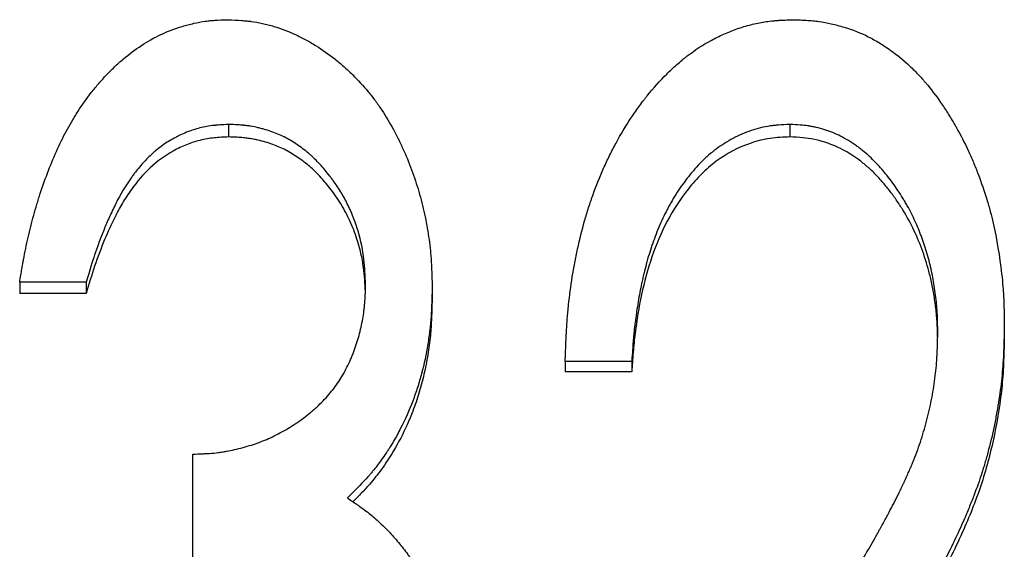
# Model space of a CAD drawing. Header units: millimetres. Extents: x 0 to 594, y 0 to 420.
# Tile 10 of 20: x 175.85 to 184.38, y 226.43 to 231.02. Entities that reach past the tile are written whole.
import ezdxf

# ---------------------------------------------------------------- set-up
doc = ezdxf.new("R2010")
doc.units = ezdxf.units.MM

msp = doc.modelspace()

# ---------------------------------------------------------------- linework, layer by layer
at = {"color": 7, "linetype": 'Continuous', "lineweight": 25}
for p, q in [((177.6576, 230.1139), (177.6576, 230.0059)), ((182.5254, 230.1139), (182.5254, 230.0059)), ((176.4226, 228.7465), (175.8457, 228.7465)), ((175.8457, 228.7465), (175.8457, 228.6504)), ((176.4226, 228.7465), (176.4226, 228.6504)), ((179.4226, 228.7161), (179.4226, 228.6203)), ((176.4226, 228.6504), (175.8457, 228.6504)), ((184.3841, 228.375), (184.3841, 228.2822)), ((181.1534, 228.0603), (180.5765, 228.0603)), ((180.5765, 228.0603), (180.5765, 227.9702)), ((181.1534, 228.0603), (181.1534, 227.9702)), ((181.1534, 227.9702), (180.5765, 227.9702)), ((177.3457, 226.3382), (177.3457, 227.2577))]:
    msp.add_line(p, q, dxfattribs=at)
for points, knots in [([(175.8457, 228.7465), (175.8528, 228.7898), (175.8591, 228.8277), (175.8673, 228.8764), (175.8699, 228.8913), (175.8734, 228.9116), (175.8745, 228.918), (175.8762, 228.9271), (175.8767, 228.9301), (175.8775, 228.9344), (175.8777, 228.9358), (175.8782, 228.9386), (175.8783, 228.9392), (175.8848, 228.9746), (175.8911, 229.0073), (175.9044, 229.0718), (175.911, 229.1025), (175.9333, 229.1992), (175.9496, 229.2632), (175.976, 229.3582), (175.9851, 229.3898), (175.9993, 229.4369), (176.0041, 229.4526), (176.0115, 229.476), (176.014, 229.4838), (176.019, 229.4994), (176.0212, 229.5063), (176.0694, 229.6539), (176.1194, 229.783), (176.2015, 229.9618), (176.23, 230.0189), (176.2746, 230.101), (176.2897, 230.1277), (176.3129, 230.1669), (176.3207, 230.1798), (176.3364, 230.2053), (176.3438, 230.217), (176.3865, 230.2833), (176.4246, 230.3365), (176.4878, 230.4166), (176.5106, 230.4442), (176.5548, 230.4955), (176.5768, 230.5199), (176.6094, 230.5544), (176.6203, 230.5656), (176.6419, 230.5873), (176.6551, 230.6002), (176.6925, 230.6357), (176.7177, 230.6584), (176.7946, 230.7234), (176.8472, 230.7628), (176.9552, 230.8335), (177.0104, 230.8652), (177.1286, 230.9208), (177.1906, 230.9444), (177.2718, 230.9687), (177.2882, 230.9733), (177.3213, 230.982), (177.3391, 230.9863), (177.3897, 230.9977), (177.4221, 231.0037), (177.4611, 231.0093), (177.4688, 231.0103), (177.484, 231.0122), (177.4885, 231.0127), (177.5071, 231.0145), (177.5211, 231.0156), (177.5681, 231.0186), (177.606, 231.0203), (177.6504, 231.0215)], [0, 0, 0, 0, 0.03125, 0.03125, 0.046875, 0.046875, 0.054688, 0.054688, 0.058594, 0.058594, 0.060547, 0.060547, 0.0625, 0.0625, 0.09375, 0.09375, 0.125, 0.125, 0.1875, 0.1875, 0.21875, 0.21875, 0.234375, 0.234375, 0.242188, 0.242188, 0.25, 0.25, 0.375, 0.375, 0.4375, 0.4375, 0.46875, 0.46875, 0.484375, 0.484375, 0.5, 0.5, 0.5625, 0.5625, 0.59375, 0.59375, 0.625, 0.625, 0.640625, 0.640625, 0.65625, 0.65625, 0.6875, 0.6875, 0.75, 0.75, 0.8125, 0.8125, 0.875, 0.875, 0.890625, 0.890625, 0.90625, 0.90625, 0.9375, 0.9375, 0.945312, 0.945312, 0.953125, 0.953125, 0.96875, 0.96875, 1, 1, 1, 1]), ([(177.6504, 231.0215), (177.6954, 231.0194), (177.7348, 231.0172), (177.7853, 231.0135), (177.8007, 231.0123), (177.8217, 231.0103), (177.8284, 231.0096), (177.8378, 231.0086), (177.8409, 231.0083), (177.8453, 231.0077), (177.8468, 231.0076), (177.8497, 231.0072), (177.8505, 231.0071), (177.8848, 231.0027), (177.9175, 230.9971), (177.9669, 230.9863), (177.9834, 230.9823), (178.0167, 230.9736), (178.0344, 230.9685), (178.1133, 230.9443), (178.1753, 230.9206), (178.2669, 230.8786), (178.2972, 230.8634), (178.3422, 230.8392), (178.3571, 230.8308), (178.3868, 230.8135), (178.4026, 230.804), (178.4716, 230.7611), (178.5255, 230.7231), (178.6042, 230.6607), (178.6302, 230.639), (178.6813, 230.5937), (178.7069, 230.5698), (178.7804, 230.4978), (178.8261, 230.4481), (178.8899, 230.3708), (178.9103, 230.3446), (178.9398, 230.3047), (178.9495, 230.2912), (178.9683, 230.2642), (178.9779, 230.25), (179.0213, 230.1838), (179.0545, 230.1281), (179.1022, 230.04), (179.1177, 230.01), (179.1405, 229.9638), (179.148, 229.9482), (179.1628, 229.9167), (179.1703, 229.9002), (179.2051, 229.8226), (179.2303, 229.7602), (179.2644, 229.6661), (179.2751, 229.6347), (179.2954, 229.5716), (179.3046, 229.5407), (179.3318, 229.4435), (179.3477, 229.3784), (179.3681, 229.2804), (179.3744, 229.2476), (179.3858, 229.182), (179.3911, 229.1483), (179.4001, 229.0841), (179.4039, 229.0514), (179.4088, 229.0015), (179.4103, 228.9848), (179.4123, 228.9594), (179.4129, 228.9509), (179.4137, 228.9381), (179.414, 228.9338), (179.4144, 228.9274), (179.4146, 228.9253), (179.4148, 228.921), (179.415, 228.9181), (179.4177, 228.8722), (179.4202, 228.8054), (179.4226, 228.7161)], [0, 0, 0, 0, 0.03125, 0.03125, 0.046875, 0.046875, 0.054688, 0.054688, 0.058594, 0.058594, 0.060547, 0.060547, 0.0625, 0.0625, 0.09375, 0.09375, 0.109375, 0.109375, 0.125, 0.125, 0.1875, 0.1875, 0.21875, 0.21875, 0.234375, 0.234375, 0.25, 0.25, 0.3125, 0.3125, 0.34375, 0.34375, 0.375, 0.375, 0.4375, 0.4375, 0.46875, 0.46875, 0.484375, 0.484375, 0.5, 0.5, 0.5625, 0.5625, 0.59375, 0.59375, 0.609375, 0.609375, 0.625, 0.625, 0.6875, 0.6875, 0.71875, 0.71875, 0.75, 0.75, 0.8125, 0.8125, 0.84375, 0.84375, 0.875, 0.875, 0.90625, 0.90625, 0.921875, 0.921875, 0.929688, 0.929688, 0.933594, 0.933594, 0.935547, 0.935547, 0.9375, 0.9375, 1, 1, 1, 1]), ([(180.5765, 228.0603), (180.5783, 228.1149), (180.5801, 228.1626), (180.5826, 228.224), (180.5834, 228.2428), (180.5846, 228.2683), (180.585, 228.2764), (180.5855, 228.2879), (180.5857, 228.2917), (180.586, 228.2971), (180.5861, 228.2989), (180.5863, 228.3024), (180.5863, 228.3032), (180.5888, 228.3483), (180.5915, 228.3899), (180.5979, 228.4715), (180.6015, 228.5104), (180.6142, 228.6311), (180.6249, 228.7117), (180.6444, 228.8327), (180.6515, 228.8731), (180.663, 228.9337), (180.667, 228.9539), (180.6752, 228.9943), (180.6793, 229.0138), (180.7021, 229.1184), (180.7223, 229.1995), (180.7557, 229.3172), (180.7674, 229.3559), (180.7856, 229.4129), (180.7918, 229.4317), (180.8013, 229.4597), (180.8045, 229.469), (180.811, 229.4875), (180.8141, 229.4962), (180.8454, 229.5836), (180.876, 229.6597), (180.926, 229.7714), (180.9433, 229.8083), (180.9703, 229.8629), (180.9795, 229.881), (180.9982, 229.917), (181.0072, 229.934), (181.058, 230.0275), (181.1008, 230.0989), (181.1683, 230.201), (181.1913, 230.2342), (181.2267, 230.2828), (181.2386, 230.2988), (181.2567, 230.3224), (181.2628, 230.3302), (181.275, 230.3458), (181.2804, 230.3527), (181.3421, 230.4295), (181.3984, 230.4925), (181.4853, 230.579), (181.5146, 230.6065), (181.5591, 230.6457), (181.5741, 230.6585), (181.5967, 230.6771), (181.6042, 230.6832), (181.6193, 230.6953), (181.6263, 230.7008), (181.7007, 230.7582), (181.7698, 230.8033), (181.8777, 230.862), (181.9143, 230.8801), (181.9704, 230.905), (181.9893, 230.9129), (182.0274, 230.928), (182.0459, 230.9349), (182.1063, 230.956), (182.1464, 230.9682), (182.2063, 230.9834), (182.2262, 230.988), (182.2659, 230.9962), (182.2868, 230.9999), (182.3244, 231.0058), (182.344, 231.0084), (182.3748, 231.0117), (182.3853, 231.0127), (182.4013, 231.0141), (182.4067, 231.0145), (182.4149, 231.0151), (182.4176, 231.0153), (182.4231, 231.0157), (182.427, 231.016), (182.4559, 231.0179), (182.4972, 231.0197), (182.5524, 231.0215)], [0, 0, 0, 0, 0.03125, 0.03125, 0.046875, 0.046875, 0.054688, 0.054688, 0.058594, 0.058594, 0.060547, 0.060547, 0.0625, 0.0625, 0.09375, 0.09375, 0.125, 0.125, 0.1875, 0.1875, 0.21875, 0.21875, 0.234375, 0.234375, 0.25, 0.25, 0.3125, 0.3125, 0.34375, 0.34375, 0.359375, 0.359375, 0.367188, 0.367188, 0.375, 0.375, 0.4375, 0.4375, 0.46875, 0.46875, 0.484375, 0.484375, 0.5, 0.5, 0.5625, 0.5625, 0.59375, 0.59375, 0.609375, 0.609375, 0.617188, 0.617188, 0.625, 0.625, 0.6875, 0.6875, 0.71875, 0.71875, 0.734375, 0.734375, 0.742188, 0.742188, 0.75, 0.75, 0.8125, 0.8125, 0.84375, 0.84375, 0.859375, 0.859375, 0.875, 0.875, 0.90625, 0.90625, 0.921875, 0.921875, 0.9375, 0.9375, 0.953125, 0.953125, 0.960938, 0.960938, 0.964844, 0.964844, 0.966797, 0.966797, 0.96875, 0.96875, 1, 1, 1, 1]), ([(182.5524, 231.0215), (182.5773, 231.0206), (182.5992, 231.0198), (182.6272, 231.0187), (182.6358, 231.0183), (182.6476, 231.0177), (182.6513, 231.0175), (182.6566, 231.0172), (182.6583, 231.0171), (182.6616, 231.0169), (182.6622, 231.0169), (182.6852, 231.0155), (182.7047, 231.014), (182.742, 231.0104), (182.7592, 231.0084), (182.8117, 231.001), (182.8474, 230.9944), (182.9022, 230.9821), (182.9206, 230.9776), (182.9579, 230.9677), (182.9775, 230.9622), (183.0686, 230.9347), (183.1381, 230.9071), (183.2374, 230.8574), (183.2695, 230.8395), (183.3172, 230.8107), (183.333, 230.8007), (183.3644, 230.7802), (183.3809, 230.7689), (183.454, 230.7172), (183.5102, 230.6711), (183.5912, 230.5949), (183.6177, 230.5683), (183.6565, 230.5266), (183.6693, 230.5125), (183.6883, 230.4908), (183.6946, 230.4834), (183.7071, 230.4687), (183.7141, 230.4604), (183.7635, 230.4003), (183.8062, 230.3429), (183.8685, 230.2509), (183.889, 230.2193), (183.9193, 230.1703), (183.9293, 230.1537), (183.9442, 230.1285), (183.9492, 230.12), (183.9591, 230.103), (183.9643, 230.0937), (184.0052, 230.0214), (184.0391, 229.9558), (184.0862, 229.8552), (184.1013, 229.8214), (184.123, 229.77), (184.1301, 229.7528), (184.1405, 229.7269), (184.1439, 229.7182), (184.1507, 229.7009), (184.1538, 229.6927), (184.1855, 229.6088), (184.2105, 229.5362), (184.2431, 229.4299), (184.2531, 229.395), (184.2715, 229.3261), (184.2797, 229.293), (184.3187, 229.1207), (184.3432, 228.9743), (184.3654, 228.7812), (184.3691, 228.7434), (184.3737, 228.6879), (184.375, 228.6696), (184.3767, 228.6424), (184.3773, 228.6334), (184.378, 228.62), (184.3782, 228.6156), (184.3786, 228.6089), (184.3787, 228.6067), (184.3789, 228.6022), (184.379, 228.5994), (184.3813, 228.5484), (184.383, 228.4741), (184.3841, 228.375)], [0, 0, 0, 0, 0.015625, 0.015625, 0.023438, 0.023438, 0.027344, 0.027344, 0.029297, 0.029297, 0.03125, 0.03125, 0.046875, 0.046875, 0.0625, 0.0625, 0.09375, 0.09375, 0.109375, 0.109375, 0.125, 0.125, 0.1875, 0.1875, 0.21875, 0.21875, 0.234375, 0.234375, 0.25, 0.25, 0.3125, 0.3125, 0.34375, 0.34375, 0.359375, 0.359375, 0.367188, 0.367188, 0.375, 0.375, 0.4375, 0.4375, 0.46875, 0.46875, 0.484375, 0.484375, 0.492188, 0.492188, 0.5, 0.5, 0.5625, 0.5625, 0.59375, 0.59375, 0.609375, 0.609375, 0.617188, 0.617188, 0.625, 0.625, 0.6875, 0.6875, 0.71875, 0.71875, 0.75, 0.75, 0.875, 0.875, 0.90625, 0.90625, 0.921875, 0.921875, 0.929688, 0.929688, 0.933594, 0.933594, 0.935547, 0.935547, 0.9375, 0.9375, 1, 1, 1, 1]), ([(177.6576, 230.1139), (177.6297, 230.1125), (177.6054, 230.1111), (177.5741, 230.109), (177.5646, 230.1082), (177.5515, 230.1072), (177.5474, 230.1068), (177.5416, 230.1063), (177.5397, 230.1061), (177.536, 230.1057), (177.5352, 230.1057), (177.4882, 230.1008), (177.4478, 230.0939), (177.3703, 230.074), (177.3317, 230.0613), (177.2737, 230.0379), (177.2545, 230.0294), (177.2255, 230.0157), (177.2159, 230.0109), (177.1966, 230.001), (177.1864, 229.9956), (177.1413, 229.9707), (177.1065, 229.9485), (177.0564, 229.9117), (177.04, 229.8989), (177.0159, 229.8787), (177.0079, 229.8718), (176.9922, 229.8578), (176.9836, 229.8498), (176.9492, 229.8172), (176.922, 229.7884), (176.8815, 229.7412), (176.8681, 229.7248), (176.848, 229.6993), (176.8414, 229.6906), (176.8281, 229.6729), (176.821, 229.6632), (176.7903, 229.6206), (176.7674, 229.586), (176.7355, 229.5334), (176.7266, 229.5179), (176.7075, 229.4834), (176.6977, 229.4649), (176.6777, 229.4257), (176.6674, 229.4047), (176.6482, 229.3649), (176.6391, 229.3454), (176.6128, 229.2882), (176.5971, 229.2524), (176.5679, 229.1811), (176.5533, 229.1439), (176.5316, 229.0857), (176.5244, 229.0659), (176.5136, 229.0356), (176.51, 229.0254), (176.5046, 229.01), (176.5029, 229.0048), (176.5002, 228.997), (176.4993, 228.9944), (176.4975, 228.9892), (176.4963, 228.9857), (176.4766, 228.9279), (176.4522, 228.8488), (176.4226, 228.7465)], [0, 0, 0, 0, 0.03125, 0.03125, 0.046875, 0.046875, 0.054688, 0.054688, 0.058594, 0.058594, 0.0625, 0.0625, 0.125, 0.125, 0.1875, 0.1875, 0.21875, 0.21875, 0.234375, 0.234375, 0.25, 0.25, 0.3125, 0.3125, 0.34375, 0.34375, 0.359375, 0.359375, 0.375, 0.375, 0.4375, 0.4375, 0.46875, 0.46875, 0.484375, 0.484375, 0.5, 0.5, 0.5625, 0.5625, 0.59375, 0.59375, 0.625, 0.625, 0.65625, 0.65625, 0.6875, 0.6875, 0.75, 0.75, 0.8125, 0.8125, 0.84375, 0.84375, 0.859375, 0.859375, 0.867188, 0.867188, 0.871094, 0.871094, 0.875, 0.875, 1, 1, 1, 1]), ([(178.8457, 228.7197), (178.8432, 228.7762), (178.8404, 228.8255), (178.8358, 228.8888), (178.8342, 228.9081), (178.8316, 228.9344), (178.8307, 228.9428), (178.8294, 228.9546), (178.8289, 228.9584), (178.8283, 228.964), (178.828, 228.9658), (178.8276, 228.9694), (178.8274, 228.9704), (178.8162, 229.0548), (178.7975, 229.1369), (178.7573, 229.2617), (178.7425, 229.302), (178.7099, 229.38), (178.6917, 229.4186), (178.6541, 229.4897), (178.6332, 229.5253), (178.5986, 229.5785), (178.5865, 229.5962), (178.5676, 229.6228), (178.5612, 229.6317), (178.548, 229.6494), (178.5417, 229.6577), (178.5055, 229.7046), (178.4766, 229.7389), (178.4335, 229.7857), (178.4192, 229.8005), (178.3978, 229.8215), (178.3907, 229.8283), (178.3765, 229.8415), (178.37, 229.8474), (178.3468, 229.8677), (178.3307, 229.8809), (178.297, 229.9069), (178.2804, 229.919), (178.2231, 229.9582), (178.1874, 229.9801), (178.1172, 230.0172), (178.0797, 230.0337), (178.0196, 230.0554), (177.999, 230.0622), (177.9671, 230.0715), (177.9563, 230.0745), (177.9344, 230.0802), (177.9226, 230.0831), (177.8911, 230.0904), (177.87, 230.0946), (177.8384, 230.0999), (177.8279, 230.1015), (177.8121, 230.1036), (177.8068, 230.1043), (177.7989, 230.1052), (177.7962, 230.1055), (177.7909, 230.1061), (177.7874, 230.1064), (177.7574, 230.1095), (177.7147, 230.1119), (177.6576, 230.1139)], [0, 0, 0, 0, 0.0625, 0.0625, 0.09375, 0.09375, 0.109375, 0.109375, 0.117188, 0.117188, 0.121094, 0.121094, 0.125, 0.125, 0.25, 0.25, 0.3125, 0.3125, 0.375, 0.375, 0.4375, 0.4375, 0.46875, 0.46875, 0.484375, 0.484375, 0.5, 0.5, 0.5625, 0.5625, 0.59375, 0.59375, 0.609375, 0.609375, 0.625, 0.625, 0.65625, 0.65625, 0.6875, 0.6875, 0.75, 0.75, 0.8125, 0.8125, 0.84375, 0.84375, 0.859375, 0.859375, 0.875, 0.875, 0.90625, 0.90625, 0.921875, 0.921875, 0.929688, 0.929688, 0.933594, 0.933594, 0.9375, 0.9375, 1, 1, 1, 1]), ([(182.5254, 230.1139), (182.4878, 230.1124), (182.4548, 230.1106), (182.412, 230.1073), (182.3989, 230.1061), (182.3809, 230.1042), (182.3751, 230.1036), (182.367, 230.1026), (182.3643, 230.1022), (182.3592, 230.1015), (182.3578, 230.1013), (182.2979, 230.0925), (182.2414, 230.0787), (182.1341, 230.0422), (182.0822, 230.0197), (182.0068, 229.9799), (181.9821, 229.9656), (181.9336, 229.9348), (181.909, 229.9179), (181.8637, 229.8841), (181.8416, 229.8663), (181.8094, 229.8384), (181.7989, 229.8288), (181.7832, 229.8142), (181.7781, 229.8092), (181.7678, 229.7993), (181.7623, 229.7938), (181.7392, 229.7705), (181.7206, 229.7506), (181.6925, 229.7186), (181.683, 229.7076), (181.6688, 229.6907), (181.6641, 229.6849), (181.6546, 229.6733), (181.6493, 229.6667), (181.611, 229.6187), (181.5786, 229.5736), (181.5324, 229.5023), (181.5174, 229.4779), (181.4956, 229.4404), (181.4884, 229.4278), (181.4742, 229.4022), (181.4667, 229.3883), (181.4347, 229.3273), (181.4108, 229.2766), (181.3775, 229.1977), (181.3669, 229.171), (181.3465, 229.1165), (181.3376, 229.0914), (181.3111, 229.0129), (181.2947, 228.9593), (181.2722, 228.8768), (181.2651, 228.8489), (181.2548, 228.8067), (181.2515, 228.7925), (181.2466, 228.7711), (181.245, 228.764), (181.2419, 228.7496), (181.2401, 228.7415), (181.2281, 228.6852), (181.2181, 228.6322), (181.2041, 228.5483), (181.1997, 228.5196), (181.1932, 228.4754), (181.1911, 228.4605), (181.188, 228.4379), (181.187, 228.4303), (181.185, 228.415), (181.1839, 228.4065), (181.1794, 228.3717), (181.1762, 228.3436), (181.1717, 228.3013), (181.1703, 228.2871), (181.1683, 228.2658), (181.1677, 228.2587), (181.1668, 228.248), (181.1665, 228.2445), (181.166, 228.2391), (181.1659, 228.2374), (181.1656, 228.2338), (181.1654, 228.2314), (181.1622, 228.1925), (181.1582, 228.1359), (181.1534, 228.0603)], [0, 0, 0, 0, 0.03125, 0.03125, 0.046875, 0.046875, 0.054688, 0.054688, 0.058594, 0.058594, 0.0625, 0.0625, 0.125, 0.125, 0.1875, 0.1875, 0.21875, 0.21875, 0.25, 0.25, 0.28125, 0.28125, 0.296875, 0.296875, 0.304688, 0.304688, 0.3125, 0.3125, 0.34375, 0.34375, 0.359375, 0.359375, 0.367188, 0.367188, 0.375, 0.375, 0.4375, 0.4375, 0.46875, 0.46875, 0.484375, 0.484375, 0.5, 0.5, 0.5625, 0.5625, 0.59375, 0.59375, 0.625, 0.625, 0.6875, 0.6875, 0.71875, 0.71875, 0.734375, 0.734375, 0.742188, 0.742188, 0.75, 0.75, 0.8125, 0.8125, 0.84375, 0.84375, 0.859375, 0.859375, 0.867188, 0.867188, 0.875, 0.875, 0.90625, 0.90625, 0.921875, 0.921875, 0.929688, 0.929688, 0.933594, 0.933594, 0.935547, 0.935547, 0.9375, 0.9375, 1, 1, 1, 1]), ([(183.8072, 228.3106), (183.8068, 228.3445), (183.8062, 228.3742), (183.8053, 228.4123), (183.8049, 228.424), (183.8044, 228.4398), (183.8042, 228.4449), (183.8039, 228.452), (183.8038, 228.4543), (183.8036, 228.4588), (183.8036, 228.4601), (183.8023, 228.4874), (183.8006, 228.5122), (183.7964, 228.5628), (183.7938, 228.5878), (183.7841, 228.6696), (183.7764, 228.7218), (183.7628, 228.7967), (183.758, 228.8211), (183.7502, 228.8569), (183.7476, 228.8687), (183.7435, 228.8861), (183.7421, 228.8919), (183.7393, 228.9034), (183.7381, 228.9083), (183.7232, 228.9665), (183.7087, 229.0165), (183.6851, 229.0888), (183.6769, 229.1125), (183.6641, 229.1474), (183.6597, 229.1589), (183.6509, 229.1817), (183.6466, 229.1924), (183.6226, 229.2512), (183.6015, 229.2973), (183.5671, 229.3652), (183.5551, 229.3876), (183.5365, 229.4209), (183.5302, 229.4319), (183.5173, 229.4539), (183.5111, 229.4643), (183.4762, 229.5213), (183.4473, 229.5647), (183.4026, 229.6264), (183.3874, 229.6464), (183.3643, 229.6756), (183.3566, 229.6851), (183.3449, 229.6993), (183.341, 229.704), (183.3331, 229.7133), (183.3297, 229.7172), (183.2888, 229.7645), (183.2519, 229.8028), (183.1959, 229.8545), (183.1771, 229.8708), (183.1487, 229.8938), (183.1392, 229.9013), (183.1249, 229.9121), (183.1202, 229.9156), (183.1106, 229.9226), (183.1067, 229.9254), (183.0558, 229.9612), (183.0105, 229.9886), (182.9423, 230.0231), (182.9195, 230.0334), (182.8854, 230.0474), (182.874, 230.0517), (182.8569, 230.0579), (182.8512, 230.0598), (182.8398, 230.0637), (182.8347, 230.0653), (182.8028, 230.0752), (182.7775, 230.0821), (182.7401, 230.0908), (182.7277, 230.0934), (182.7092, 230.0969), (182.7031, 230.0981), (182.6939, 230.0996), (182.6909, 230.1001), (182.6848, 230.1011), (182.6809, 230.1017), (182.6442, 230.1073), (182.5931, 230.1112), (182.5254, 230.1139)], [0, 0, 0, 0, 0.03125, 0.03125, 0.046875, 0.046875, 0.054688, 0.054688, 0.058594, 0.058594, 0.0625, 0.0625, 0.09375, 0.09375, 0.125, 0.125, 0.1875, 0.1875, 0.21875, 0.21875, 0.234375, 0.234375, 0.242188, 0.242188, 0.25, 0.25, 0.3125, 0.3125, 0.34375, 0.34375, 0.359375, 0.359375, 0.375, 0.375, 0.4375, 0.4375, 0.46875, 0.46875, 0.484375, 0.484375, 0.5, 0.5, 0.5625, 0.5625, 0.59375, 0.59375, 0.609375, 0.609375, 0.617188, 0.617188, 0.625, 0.625, 0.6875, 0.6875, 0.71875, 0.71875, 0.734375, 0.734375, 0.742188, 0.742188, 0.75, 0.75, 0.8125, 0.8125, 0.84375, 0.84375, 0.859375, 0.859375, 0.867188, 0.867188, 0.875, 0.875, 0.90625, 0.90625, 0.921875, 0.921875, 0.929688, 0.929688, 0.933594, 0.933594, 0.9375, 0.9375, 1, 1, 1, 1]), ([(177.6576, 230.0059), (177.6158, 230.0038), (177.5323, 229.9998), (177.4092, 229.9796), (177.2902, 229.9397), (177.1395, 229.8689), (176.9694, 229.7446), (176.8329, 229.5811), (176.7351, 229.4343), (176.6586, 229.2885), (176.5755, 229.1068), (176.493, 228.8867), (176.4461, 228.7292), (176.4226, 228.6504)], [0, 0, 0, 0, 0.06254, 0.125025, 0.185976, 0.250054, 0.374794, 0.49971, 0.570913, 0.642518, 0.749839, 0.874918, 1, 1, 1, 1]), ([(178.8433, 228.6658), (178.8415, 228.7008), (178.838, 228.7706), (178.828, 228.8815), (178.8064, 228.9985), (178.7686, 229.1339), (178.7133, 229.2774), (178.6342, 229.4263), (178.5439, 229.5543), (178.4527, 229.6628), (178.3622, 229.752), (178.2624, 229.8272), (178.1552, 229.8935), (178.0376, 229.9444), (177.9415, 229.9718), (177.8703, 229.9868), (177.8281, 229.9937), (177.7822, 229.9994), (177.7253, 230.0033), (177.6826, 230.0049), (177.6576, 230.0059)], [0, 0, 0, 0, 0.053228, 0.106389, 0.169371, 0.234061, 0.319977, 0.402783, 0.48935, 0.556861, 0.617008, 0.680827, 0.744651, 0.806032, 0.872296, 0.893619, 0.91489, 0.936148, 0.962633, 1, 1, 1, 1]), ([(182.5254, 230.0059), (182.4681, 230.0034), (182.3536, 229.9985), (182.1308, 229.9437), (181.9262, 229.8351), (181.7549, 229.6866), (181.6056, 229.5165), (181.4515, 229.2797), (181.3212, 228.9672), (181.2332, 228.6411), (181.1879, 228.3626), (181.1641, 228.1388), (181.1569, 228.0264), (181.1534, 227.9702)], [0, 0, 0, 0, 0.062537, 0.125019, 0.249653, 0.312165, 0.374708, 0.499661, 0.623886, 0.749754, 0.874864, 0.93743, 1, 1, 1, 1]), ([(183.8061, 228.2699), (183.8057, 228.2958), (183.8047, 228.3587), (183.7978, 228.4635), (183.7833, 228.5828), (183.7634, 228.7026), (183.7308, 228.8466), (183.6806, 229.012), (183.6037, 229.1987), (183.5227, 229.3465), (183.4484, 229.4603), (183.3888, 229.542), (183.324, 229.6209), (183.2542, 229.6956), (183.1794, 229.7645), (183.0854, 229.8367), (182.9704, 229.9063), (182.8432, 229.9578), (182.7327, 229.9861), (182.6311, 230.0015), (182.5632, 230.0043), (182.5254, 230.0059)], [0, 0, 0, 0, 0.032725, 0.079727, 0.13316, 0.185046, 0.233723, 0.32027, 0.403972, 0.489158, 0.533184, 0.575728, 0.616916, 0.662031, 0.704516, 0.744652, 0.810868, 0.872281, 0.915411, 0.952851, 1, 1, 1, 1]), ([(177.3457, 227.2577), (177.3784, 227.2586), (177.407, 227.2596), (177.4437, 227.2611), (177.455, 227.2616), (177.4703, 227.2624), (177.4752, 227.2627), (177.4821, 227.2631), (177.4843, 227.2632), (177.4887, 227.2635), (177.4897, 227.2636), (177.5179, 227.2656), (177.5426, 227.2679), (177.5791, 227.2725), (177.5912, 227.2742), (177.6152, 227.2778), (177.6278, 227.28), (177.6834, 227.2901), (177.7319, 227.3013), (177.8328, 227.3287), (177.8796, 227.3435), (177.9658, 227.3752), (178.0093, 227.3939), (178.0752, 227.4263), (178.0973, 227.4379), (178.1417, 227.4623), (178.1647, 227.4757), (178.2297, 227.5154), (178.2709, 227.5433), (178.3296, 227.5873), (178.3487, 227.6024), (178.3764, 227.6255), (178.3856, 227.6332), (178.399, 227.6451), (178.4035, 227.649), (178.4124, 227.657), (178.4163, 227.6606), (178.4598, 227.7007), (178.4951, 227.737), (178.5588, 227.8109), (178.5869, 227.8478), (178.638, 227.9254), (178.6617, 227.9665), (178.6945, 228.0318), (178.705, 228.0541), (178.7201, 228.0885), (178.725, 228.1002), (178.7345, 228.1237), (178.7395, 228.1364), (178.7608, 228.1927), (178.7758, 228.2387), (178.795, 228.3091), (178.8009, 228.3328), (178.8116, 228.3807), (178.8165, 228.4055), (178.8249, 228.4529), (178.8284, 228.4769), (178.833, 228.5131), (178.8343, 228.5252), (178.8361, 228.5434), (178.8367, 228.5495), (178.8375, 228.5587), (178.8378, 228.5618), (178.8383, 228.5679), (178.8386, 228.572), (178.8412, 228.6063), (178.8435, 228.6549), (178.8457, 228.7197)], [0, 0, 0, 0, 0.03125, 0.03125, 0.046875, 0.046875, 0.054688, 0.054688, 0.058594, 0.058594, 0.0625, 0.0625, 0.09375, 0.09375, 0.109375, 0.109375, 0.125, 0.125, 0.1875, 0.1875, 0.25, 0.25, 0.3125, 0.3125, 0.34375, 0.34375, 0.375, 0.375, 0.4375, 0.4375, 0.46875, 0.46875, 0.484375, 0.484375, 0.492188, 0.492188, 0.5, 0.5, 0.5625, 0.5625, 0.625, 0.625, 0.6875, 0.6875, 0.71875, 0.71875, 0.734375, 0.734375, 0.75, 0.75, 0.8125, 0.8125, 0.84375, 0.84375, 0.875, 0.875, 0.90625, 0.90625, 0.921875, 0.921875, 0.929688, 0.929688, 0.933594, 0.933594, 0.9375, 0.9375, 1, 1, 1, 1]), ([(179.4226, 228.7161), (179.4215, 228.6597), (179.4202, 228.6102), (179.418, 228.5467), (179.4172, 228.5273), (179.416, 228.5008), (179.4156, 228.4925), (179.4149, 228.4805), (179.4147, 228.4767), (179.4144, 228.4711), (179.4142, 228.4692), (179.414, 228.4656), (179.414, 228.4646), (179.4111, 228.4205), (179.4073, 228.3786), (179.3976, 228.2943), (179.3918, 228.2528), (179.3704, 228.1223), (179.3525, 228.0378), (179.3199, 227.9148), (179.3081, 227.8744), (179.289, 227.8148), (179.2824, 227.795), (179.2721, 227.7657), (179.2686, 227.7559), (179.2616, 227.7365), (179.2582, 227.7275), (179.2233, 227.6354), (179.1883, 227.5567), (179.13, 227.4433), (179.1096, 227.4063), (179.0776, 227.352), (179.0666, 227.3341), (179.0499, 227.3075), (179.0442, 227.2987), (179.0328, 227.2812), (179.0273, 227.2729), (178.9966, 227.2272), (178.9713, 227.1921), (178.9324, 227.1414), (178.9192, 227.1248), (178.8992, 227.1005), (178.8925, 227.0925), (178.8824, 227.0806), (178.879, 227.0766), (178.8739, 227.0707), (178.8722, 227.0688), (178.8688, 227.0649), (178.8666, 227.0623), (178.8278, 227.0183), (178.7684, 226.957), (178.687, 226.8773)], [0, 0, 0, 0, 0.0625, 0.0625, 0.09375, 0.09375, 0.109375, 0.109375, 0.117188, 0.117188, 0.121094, 0.121094, 0.125, 0.125, 0.1875, 0.1875, 0.25, 0.25, 0.375, 0.375, 0.4375, 0.4375, 0.46875, 0.46875, 0.484375, 0.484375, 0.5, 0.5, 0.625, 0.625, 0.6875, 0.6875, 0.71875, 0.71875, 0.734375, 0.734375, 0.75, 0.75, 0.8125, 0.8125, 0.84375, 0.84375, 0.859375, 0.859375, 0.867188, 0.867188, 0.871094, 0.871094, 0.875, 0.875, 1, 1, 1, 1]), ([(179.4226, 228.6203), (179.4213, 228.5581), (179.4191, 228.4465), (179.408, 228.2787), (179.3862, 228.1167), (179.3534, 227.9498), (179.31, 227.7868), (179.2463, 227.6008), (179.1549, 227.3958), (179.0534, 227.2251), (178.972, 227.1103), (178.92, 227.0432), (178.861, 226.9734), (178.7987, 226.9079), (178.7541, 226.864), (178.7346, 226.8449)], [0, 0, 0, 0, 0.095762, 0.171845, 0.258534, 0.346772, 0.432814, 0.517043, 0.647828, 0.775458, 0.819471, 0.862535, 0.90473, 0.958565, 1, 1, 1, 1]), ([(184.3841, 228.375), (184.3832, 228.3268), (184.3823, 228.2846), (184.3809, 228.2303), (184.3804, 228.2138), (184.3797, 228.1912), (184.3795, 228.184), (184.3791, 228.1738), (184.379, 228.1705), (184.3788, 228.1657), (184.3788, 228.1641), (184.3787, 228.161), (184.3786, 228.1605), (184.377, 228.1188), (184.3751, 228.0811), (184.3703, 228.0089), (184.3676, 227.9752), (184.3577, 227.8734), (184.3489, 227.8036), (184.3324, 227.6962), (184.3263, 227.6599), (184.3131, 227.5865), (184.3058, 227.5482), (184.2833, 227.4383), (184.2666, 227.3666), (184.2391, 227.2613), (184.2295, 227.2265), (184.2145, 227.175), (184.2094, 227.158), (184.2016, 227.1325), (184.199, 227.124), (184.1937, 227.1072), (184.1907, 227.098), (184.1686, 227.0295), (184.1457, 226.9651), (184.1067, 226.8633), (184.0928, 226.8286), (184.0709, 226.7751), (184.0634, 226.757), (184.0518, 226.7296), (184.0479, 226.7205), (184.0419, 226.7066), (184.0399, 226.702), (184.0369, 226.695), (184.0359, 226.6927), (184.0339, 226.688), (184.0326, 226.6851), (183.9839, 226.5728), (183.9225, 226.4443), (183.8383, 226.2796), (183.8288, 226.261), (183.8093, 226.2233), (183.7981, 226.2019), (183.7684, 226.1448), (183.7506, 226.1108), (183.727, 226.0659), (183.7196, 226.0519), (183.7093, 226.0325), (183.706, 226.0263), (183.6996, 226.0144), (183.696, 226.0077), (183.6764, 225.9713), (183.6597, 225.9408), (183.6242, 225.8771), (183.6055, 225.844), (183.5833, 225.8051), (183.5808, 225.8008), (183.5758, 225.7921), (183.5725, 225.7865), (183.5638, 225.7712), (183.558, 225.7613), (183.5411, 225.7318), (183.5302, 225.7129), (183.4777, 225.6219), (183.4421, 225.5604), (183.3981, 225.4853), (183.386, 225.4648), (183.3574, 225.4166), (183.3413, 225.3898), (183.2875, 225.301), (183.2445, 225.2308), (183.1942, 225.1495)], [0, 0, 0, 0, 0.03125, 0.03125, 0.046875, 0.046875, 0.054688, 0.054688, 0.058594, 0.058594, 0.060547, 0.060547, 0.0625, 0.0625, 0.09375, 0.09375, 0.125, 0.125, 0.1875, 0.1875, 0.21875, 0.21875, 0.25, 0.25, 0.3125, 0.3125, 0.34375, 0.34375, 0.359375, 0.359375, 0.367188, 0.367188, 0.375, 0.375, 0.4375, 0.4375, 0.46875, 0.46875, 0.484375, 0.484375, 0.492188, 0.492188, 0.496094, 0.496094, 0.498047, 0.498047, 0.5, 0.5, 0.625, 0.625, 0.640625, 0.640625, 0.65625, 0.65625, 0.6875, 0.6875, 0.703125, 0.703125, 0.710938, 0.710938, 0.71875, 0.71875, 0.75, 0.75, 0.78125, 0.78125, 0.785156, 0.785156, 0.789062, 0.789062, 0.796875, 0.796875, 0.8125, 0.8125, 0.875, 0.875, 0.90625, 0.90625, 0.9375, 0.9375, 1, 1, 1, 1]), ([(182.6732, 225.5641), (182.7553, 225.6924), (182.8261, 225.8042), (182.9002, 225.9233), (182.9143, 225.946), (182.9294, 225.9705), (182.9311, 225.9732), (182.9344, 225.9786), (182.9357, 225.9807), (182.9432, 225.993), (182.9482, 226.001), (182.9628, 226.025), (182.9724, 226.0406), (183.0189, 226.1167), (183.0523, 226.1717), (183.0966, 226.2453), (183.1104, 226.2683), (183.1264, 226.2953), (183.1298, 226.301), (183.1378, 226.3145), (183.1418, 226.3213), (183.1537, 226.3416), (183.1617, 226.3551), (183.2013, 226.423), (183.2326, 226.4776), (183.2713, 226.5464), (183.279, 226.5602), (183.2906, 226.5808), (183.2953, 226.5893), (183.3043, 226.6054), (183.3087, 226.6134), (183.3305, 226.6529), (183.347, 226.683), (183.3779, 226.7402), (183.3924, 226.7673), (183.4125, 226.8056), (183.419, 226.818), (183.4284, 226.8361), (183.4314, 226.842), (183.4374, 226.8536), (183.4398, 226.8584), (183.4566, 226.8914), (183.4701, 226.9188), (183.4905, 226.9613), (183.4974, 226.9757), (183.5077, 226.9977), (183.5111, 227.0051), (183.518, 227.02), (183.5212, 227.0269), (183.5399, 227.0677), (183.5536, 227.0985), (183.5723, 227.1418), (183.5782, 227.1557), (183.5867, 227.1759), (183.5894, 227.1825), (183.5947, 227.1955), (183.5969, 227.2009), (183.623, 227.2661), (183.6443, 227.325), (183.6734, 227.4145), (183.6826, 227.4445), (183.7001, 227.505), (183.7083, 227.5349), (183.7321, 227.6287), (183.7459, 227.6908), (183.7633, 227.7832), (183.7685, 227.8138), (183.778, 227.8749), (183.7823, 227.9063), (183.7894, 227.9651), (183.7924, 227.9954), (183.7963, 228.0422), (183.7975, 228.058), (183.799, 228.0821), (183.7995, 228.0902), (183.8002, 228.1024), (183.8005, 228.1065), (183.8008, 228.1126), (183.8009, 228.1147), (183.8011, 228.1188), (183.8012, 228.1216), (183.8033, 228.1646), (183.8053, 228.2272), (183.8072, 228.3106)], [0, 0, 0, 0, 0.125, 0.125, 0.15625, 0.15625, 0.160156, 0.160156, 0.164062, 0.164062, 0.171875, 0.171875, 0.1875, 0.1875, 0.25, 0.25, 0.28125, 0.28125, 0.289062, 0.289062, 0.296875, 0.296875, 0.3125, 0.3125, 0.375, 0.375, 0.390625, 0.390625, 0.398438, 0.398438, 0.40625, 0.40625, 0.4375, 0.4375, 0.46875, 0.46875, 0.484375, 0.484375, 0.492188, 0.492188, 0.5, 0.5, 0.53125, 0.53125, 0.546875, 0.546875, 0.554688, 0.554688, 0.5625, 0.5625, 0.59375, 0.59375, 0.609375, 0.609375, 0.617188, 0.617188, 0.625, 0.625, 0.6875, 0.6875, 0.71875, 0.71875, 0.75, 0.75, 0.8125, 0.8125, 0.84375, 0.84375, 0.875, 0.875, 0.90625, 0.90625, 0.921875, 0.921875, 0.929688, 0.929688, 0.933594, 0.933594, 0.935547, 0.935547, 0.9375, 0.9375, 1, 1, 1, 1]), ([(184.3841, 228.2822), (184.3828, 228.2105), (184.3801, 228.0671), (184.3621, 227.7805), (184.3048, 227.4251), (184.1969, 227.0062), (184.0297, 226.5837), (183.8536, 226.2327), (183.6999, 225.9399), (183.557, 225.6881), (183.3907, 225.402), (183.2598, 225.1907), (183.1942, 225.085)], [0, 0, 0, 0, 0.0625126, 0.1250172, 0.2499894, 0.3749525, 0.4999289, 0.642825, 0.7144019, 0.7856931, 0.8927725, 1, 1, 1, 1]), ([(178.687, 226.8773), (178.7112, 226.8611), (178.7324, 226.8468), (178.7595, 226.8284), (178.7677, 226.8227), (178.779, 226.815), (178.7825, 226.8125), (178.7875, 226.809), (178.7892, 226.8078), (178.7915, 226.8062), (178.7923, 226.8056), (178.7939, 226.8045), (178.7941, 226.8044), (178.8151, 226.7895), (178.8337, 226.776), (178.8686, 226.7496), (178.8842, 226.7372), (178.931, 226.6987), (178.9622, 226.6706), (179.0091, 226.6249), (179.0247, 226.6091), (179.0481, 226.5845), (179.056, 226.5761), (179.0716, 226.5591), (179.0798, 226.55), (179.117, 226.5083), (179.1452, 226.4744), (179.1855, 226.4227), (179.1985, 226.4054), (179.2175, 226.3792), (179.2238, 226.3704), (179.233, 226.3572), (179.2361, 226.3528), (179.2406, 226.3462), (179.2421, 226.344), (179.2452, 226.3395), (179.2471, 226.3366), (179.2807, 226.2869), (179.3262, 226.2124), (179.3847, 226.1115)], [0, 0, 0, 0, 0.0625, 0.0625, 0.09375, 0.09375, 0.109375, 0.109375, 0.117188, 0.117188, 0.121094, 0.121094, 0.125, 0.125, 0.1875, 0.1875, 0.25, 0.25, 0.375, 0.375, 0.4375, 0.4375, 0.46875, 0.46875, 0.5, 0.5, 0.625, 0.625, 0.6875, 0.6875, 0.71875, 0.71875, 0.734375, 0.734375, 0.742188, 0.742188, 0.75, 0.75, 1, 1, 1, 1])]:
    msp.add_open_spline(points, degree=3, knots=knots, dxfattribs=at)

doc.saveas('drawing.dxf')
